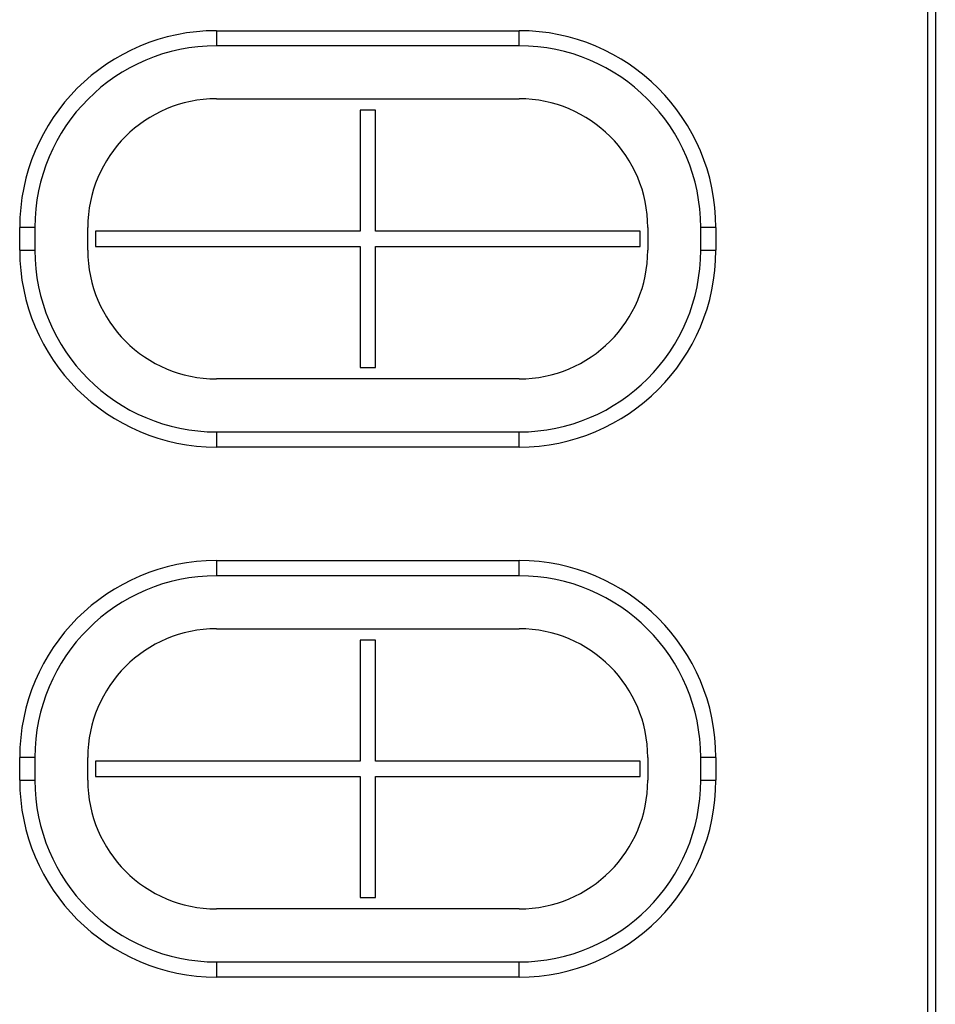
# Model space of a CAD drawing. Header units: millimetres. Extents: x 967 to 2466, y -778 to 1158.
# Tile 48 of 68: x 1831 to 1952, y 954 to 1085. Entities that reach past the tile are written whole.
import ezdxf

# ---------------------------------------------------------------- set-up
doc = ezdxf.new("R2010")
doc.units = ezdxf.units.MM
doc.header["$LTSCALE"] = 30.734
doc.layers.get('0').update_dxf_attribs({"linetype": 'CONTINUOUS'})

msp = doc.modelspace()

# ---------------------------------------------------------------- linework, layer by layer
for p, q in [((1952.47, 1097.56), (1952.47, 937.56)), ((1951.47, 939.56), (1951.47, 1095.56)), ((1857.47, 1083.06), (1897.47, 1083.06)), ((1857.47, 1083.06), (1857.47, 1081.06)), ((1897.47, 1081.06), (1897.47, 1083.06)), ((1897.47, 1081.06), (1857.47, 1081.06)), ((1857.47, 1074.06), (1897.47, 1074.06)), ((1878.47, 1072.56), (1876.47, 1072.56)), ((1876.47, 1072.56), (1876.47, 1056.56)), ((1878.47, 1056.56), (1878.47, 1072.56)), ((1833.47, 1057.06), (1831.47, 1057.06)), ((1831.47, 1054.06), (1831.47, 1057.06)), ((1833.47, 1057.06), (1833.47, 1054.06)), ((1840.47, 1054.06), (1840.47, 1057.06)), ((1876.47, 1056.56), (1841.47, 1056.56)), ((1841.47, 1056.56), (1841.47, 1054.56)), ((1913.47, 1056.56), (1878.47, 1056.56)), ((1913.47, 1054.56), (1913.47, 1056.56)), ((1914.47, 1057.06), (1914.47, 1054.06)), ((1923.47, 1057.06), (1921.47, 1057.06)), ((1921.47, 1054.06), (1921.47, 1057.06)), ((1923.47, 1057.06), (1923.47, 1054.06)), ((1831.47, 1054.06), (1833.47, 1054.06)), ((1841.47, 1054.56), (1876.47, 1054.56)), ((1876.47, 1054.56), (1876.47, 1038.56)), ((1878.47, 1054.56), (1913.47, 1054.56)), ((1878.47, 1038.56), (1878.47, 1054.56)), ((1921.47, 1054.06), (1923.47, 1054.06)), ((1876.47, 1038.56), (1878.47, 1038.56)), ((1897.47, 1037.06), (1857.47, 1037.06)), ((1857.47, 1030.06), (1897.47, 1030.06)), ((1857.47, 1030.06), (1857.47, 1028.06)), ((1897.47, 1028.06), (1897.47, 1030.06)), ((1897.47, 1028.06), (1857.47, 1028.06)), ((1857.47, 1013.06), (1897.47, 1013.06)), ((1857.47, 1013.06), (1857.47, 1011.06)), ((1897.47, 1011.06), (1897.47, 1013.06)), ((1897.47, 1011.06), (1857.47, 1011.06)), ((1857.47, 1004.06), (1897.47, 1004.06)), ((1878.47, 1002.56), (1876.47, 1002.56)), ((1876.47, 1002.56), (1876.47, 986.56)), ((1878.47, 986.56), (1878.47, 1002.56)), ((1833.47, 987.06), (1831.47, 987.06)), ((1831.47, 984.06), (1831.47, 987.06)), ((1833.47, 987.06), (1833.47, 984.06)), ((1840.47, 984.06), (1840.47, 987.06)), ((1876.47, 986.56), (1841.47, 986.56)), ((1841.47, 986.56), (1841.47, 984.56)), ((1913.47, 986.56), (1878.47, 986.56)), ((1913.47, 984.56), (1913.47, 986.56)), ((1914.47, 987.06), (1914.47, 984.06)), ((1923.47, 987.06), (1921.47, 987.06)), ((1921.47, 984.06), (1921.47, 987.06)), ((1923.47, 987.06), (1923.47, 984.06)), ((1841.47, 984.56), (1876.47, 984.56)), ((1876.47, 984.56), (1876.47, 968.56)), ((1878.47, 984.56), (1913.47, 984.56)), ((1878.47, 968.56), (1878.47, 984.56)), ((1831.47, 984.06), (1833.47, 984.06)), ((1921.47, 984.06), (1923.47, 984.06)), ((1876.47, 968.56), (1878.47, 968.56)), ((1897.47, 967.06), (1857.47, 967.06)), ((1857.47, 960.06), (1897.47, 960.06)), ((1857.47, 960.06), (1857.47, 958.06)), ((1897.47, 958.06), (1897.47, 960.06)), ((1897.47, 958.06), (1857.47, 958.06))]:
    msp.add_line(p, q)
for centre, radius, start, end in [((1857.47, 1057.06), 26, 90, 180), ((1897.47, 1057.06), 26, 0, 90), ((1857.47, 1057.06), 24, 90, 180), ((1897.47, 1057.06), 24, 0, 90), ((1857.47, 1057.06), 17, 90, 180), ((1897.47, 1057.06), 17, 0, 90), ((1857.47, 1054.06), 26, 180, 270), ((1857.47, 1054.06), 24, 180, 270), ((1857.47, 1054.06), 17, 180, 270), ((1897.47, 1054.06), 26, 270, 360), ((1897.47, 1054.06), 24, 270, 360), ((1897.47, 1054.06), 17, 270, 360), ((1857.47, 987.06), 26, 90, 180), ((1897.47, 987.06), 26, 0, 90), ((1857.47, 987.06), 24, 90, 180), ((1897.47, 987.06), 24, 0, 90), ((1857.47, 987.06), 17, 90, 180), ((1897.47, 987.06), 17, 0, 90), ((1857.47, 984.06), 26, 180, 270), ((1857.47, 984.06), 24, 180, 270), ((1857.47, 984.06), 17, 180, 270), ((1897.47, 984.06), 26, 270, 360), ((1897.47, 984.06), 24, 270, 360), ((1897.47, 984.06), 17, 270, 360)]:
    msp.add_arc(centre, radius, start, end)

doc.saveas('drawing.dxf')
